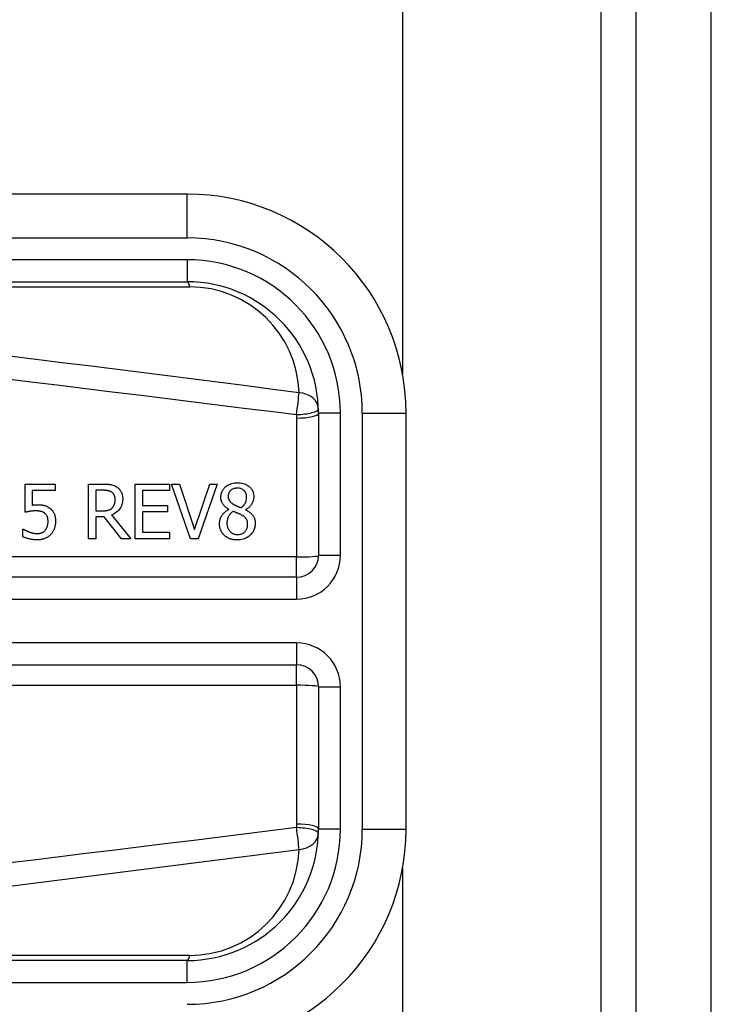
# Model space of a CAD drawing. Header units: inches. Extents: x 15 to 513, y 46 to 241.
# Tile 106 of 256: x 68.615 to 69.237, y 146.774 to 147.659. Entities that reach past the tile are written whole.
import ezdxf

# ---------------------------------------------------------------- set-up
doc = ezdxf.new("R2010")
doc.units = ezdxf.units.IN
doc.header["$MEASUREMENT"] = 0
doc.layers.add('Visible Edges(ANSI)', color=7, linetype='Continuous', lineweight=25)
doc.layers.add('Visible Tangent Edges(ANSI)', color=7, linetype='Continuous', lineweight=25)

msp = doc.modelspace()

# ---------------------------------------------------------------- linework, layer by layer
at = {"layer": 'Visible Edges(ANSI)'}
for p, q in [((69.16913, 162.97881), (69.16913, 131.37581)), ((69.23713, 131.37581), (69.23713, 162.97881)), ((68.95963, 162.37381), (68.95963, 147.34065)), ((68.76588, 147.50267), (68.11682, 147.50267)), ((68.11682, 147.42393), (68.76588, 147.42393)), ((68.88399, 147.30582), (68.88399, 147.17786)), ((68.96273, 146.93181), (68.96273, 147.30582)), ((68.62032, 147.2167), (68.62032, 147.24206)), ((68.62032, 147.24206), (68.64732, 147.24206)), ((68.64732, 147.24206), (68.64732, 147.23628)), ((68.67723, 147.19285), (68.67723, 147.24206)), ((68.67723, 147.24206), (68.68991, 147.24206)), ((68.71922, 147.24206), (68.75001, 147.24206)), ((68.71922, 147.19285), (68.71922, 147.24206)), ((68.75001, 147.24206), (68.75001, 147.23624)), ((68.75193, 147.24206), (68.75894, 147.24206)), ((68.76887, 147.19285), (68.75193, 147.24206)), ((68.75894, 147.24206), (68.77258, 147.20118)), ((68.77258, 147.20118), (68.78622, 147.24206)), ((68.79288, 147.24206), (68.77593, 147.19285)), ((68.78622, 147.24206), (68.79288, 147.24206)), ((68.64732, 147.23628), (68.62666, 147.23628)), ((68.62666, 147.23628), (68.62666, 147.22316)), ((68.69027, 147.2364), (68.68377, 147.2364)), ((68.68377, 147.2364), (68.68377, 147.21789)), ((68.72576, 147.23624), (68.72576, 147.22276)), ((68.75001, 147.23624), (68.72576, 147.23624)), ((68.68377, 147.21789), (68.68951, 147.21789)), ((68.72576, 147.22276), (68.74838, 147.22276)), ((68.74838, 147.21694), (68.72576, 147.21694)), ((68.72576, 147.21694), (68.72576, 147.19867)), ((68.74838, 147.22276), (68.74838, 147.21694)), ((68.80337, 147.21913), (68.80337, 147.21933)), ((68.81837, 147.21905), (68.81837, 147.21885)), ((68.68377, 147.21243), (68.68377, 147.19285)), ((68.69127, 147.21243), (68.68377, 147.21243)), ((68.70682, 147.19285), (68.69127, 147.21243)), ((68.69781, 147.21426), (68.71532, 147.19285)), ((68.61829, 147.20158), (68.61876, 147.20158)), ((68.61829, 147.1946), (68.61829, 147.20158)), ((68.72576, 147.19867), (68.75001, 147.19867)), ((68.75001, 147.19867), (68.75001, 147.19285)), ((68.68377, 147.19285), (68.67723, 147.19285)), ((68.71532, 147.19285), (68.70682, 147.19285)), ((68.75001, 147.19285), (68.71922, 147.19285)), ((68.77593, 147.19285), (68.76887, 147.19285)), ((68.86431, 147.15817), (68.21233, 147.15817)), ((68.21233, 147.07945), (68.86431, 147.07945)), ((68.88399, 147.05977), (68.88399, 146.93181)), ((68.95963, 146.89697), (68.95963, 132.17381)), ((68.76588, 146.81369), (68.11682, 146.81369))]:
    msp.add_line(p, q, dxfattribs=at)
at = {"layer": 'Visible Edges(ANSI)', "flags": 128}
for points in [[(68.68991, 147.24206), (68.69029, 147.24206), (68.69067, 147.24206), (68.69106, 147.24205), (68.69145, 147.24204), (68.69184, 147.24203), (68.69224, 147.24202), (68.69264, 147.24201), (68.69304, 147.24199), (68.69344, 147.24197), (68.69384, 147.24194), (68.69424, 147.24191), (68.69464, 147.24188), (68.69503, 147.24185), (68.69542, 147.24181), (68.69581, 147.24176), (68.6962, 147.24172), (68.69658, 147.24166), (68.69696, 147.24161), (68.69745, 147.24152), (68.6982, 147.24135), (68.69917, 147.24106), (68.70029, 147.24063), (68.70138, 147.24009), (68.70243, 147.23947)], [(68.79623, 147.23022), (68.79625, 147.23096), (68.79631, 147.2317), (68.79641, 147.23243), (68.79656, 147.23316), (68.79675, 147.23387), (68.79698, 147.23458), (68.79727, 147.23527), (68.79759, 147.23594), (68.79796, 147.23658), (68.79837, 147.2372), (68.79881, 147.23779), (68.7993, 147.23836), (68.79982, 147.2389), (68.80042, 147.23947), (68.80112, 147.24005), (68.80193, 147.24064), (68.80286, 147.24121), (68.8039, 147.24174), (68.80503, 147.2422), (68.8062, 147.24257), (68.8074, 147.24284), (68.80861, 147.24303), (68.80984, 147.24314), (68.81107, 147.24318)], [(68.81107, 147.24318), (68.8124, 147.24314), (68.81373, 147.24303), (68.81504, 147.24283), (68.81634, 147.24253), (68.8176, 147.24213), (68.8188, 147.24163), (68.81984, 147.24108), (68.82073, 147.24052), (68.82148, 147.23995), (68.8221, 147.23941), (68.82262, 147.23891), (68.8231, 147.23839), (68.82354, 147.23785), (68.82394, 147.23729), (68.82431, 147.2367), (68.82465, 147.23609), (68.82494, 147.23546), (68.8252, 147.2348), (68.82541, 147.23413), (68.82558, 147.23345), (68.82571, 147.23276), (68.82579, 147.23206), (68.82585, 147.23136), (68.82586, 147.23065)], [(68.69809, 147.23472), (68.69779, 147.23491), (68.69749, 147.23508), (68.69717, 147.23524), (68.69686, 147.23539), (68.69654, 147.23552), (68.69621, 147.23564), (68.69588, 147.23575), (68.69554, 147.23585), (68.6952, 147.23594), (68.69485, 147.23602), (68.6945, 147.23608), (68.69414, 147.23614), (68.69378, 147.23619), (68.69342, 147.23624), (68.69306, 147.23628), (68.6927, 147.23631), (68.69235, 147.23633), (68.69201, 147.23635), (68.69168, 147.23637), (68.69136, 147.23638), (68.69106, 147.23639), (68.69078, 147.23639), (68.69051, 147.2364), (68.69027, 147.2364)], [(68.7012, 147.22818), (68.70119, 147.22845), (68.70119, 147.22873), (68.70117, 147.229), (68.70115, 147.22927), (68.70112, 147.22954), (68.70108, 147.22981), (68.70103, 147.23008), (68.70098, 147.23034), (68.70092, 147.23061), (68.70085, 147.23087), (68.70077, 147.23113), (68.70069, 147.23139), (68.70059, 147.23164), (68.70048, 147.2319), (68.70036, 147.23217), (68.70021, 147.23245), (68.70003, 147.23275), (68.69982, 147.23305), (68.69959, 147.23337), (68.69932, 147.23367), (68.69904, 147.23396), (68.69873, 147.23423), (68.69842, 147.23449), (68.69809, 147.23472)], [(68.70243, 147.23947), (68.70297, 147.2391), (68.70348, 147.23872), (68.70397, 147.23831), (68.70444, 147.23787), (68.70489, 147.23742), (68.70531, 147.23694), (68.7057, 147.23643), (68.70607, 147.2359), (68.7064, 147.23538), (68.70669, 147.23488), (68.70693, 147.23438), (68.70713, 147.23391), (68.7073, 147.23346), (68.70744, 147.23302), (68.70756, 147.2326), (68.70766, 147.23217), (68.70775, 147.23174), (68.70782, 147.23131), (68.70789, 147.23088), (68.70793, 147.23045), (68.70797, 147.23001), (68.708, 147.22957), (68.70801, 147.22914), (68.70802, 147.2287)], [(68.81103, 147.23831), (68.81027, 147.23829), (68.80951, 147.23822), (68.80876, 147.23809), (68.80802, 147.2379), (68.8073, 147.23765), (68.80664, 147.23735), (68.80607, 147.23702), (68.80558, 147.23669), (68.80517, 147.23636), (68.80484, 147.23606), (68.80456, 147.23577), (68.8043, 147.23546), (68.80406, 147.23515), (68.80384, 147.23481), (68.80364, 147.23447), (68.80347, 147.23411), (68.80332, 147.23373), (68.80319, 147.23335), (68.80308, 147.23297), (68.803, 147.23257), (68.80293, 147.23218), (68.80289, 147.23178), (68.80286, 147.23138), (68.80285, 147.23097)], [(68.8194, 147.23057), (68.8194, 147.23097), (68.81937, 147.23136), (68.81933, 147.23175), (68.81927, 147.23214), (68.81919, 147.23252), (68.81909, 147.2329), (68.81898, 147.23327), (68.81884, 147.23364), (68.81868, 147.23401), (68.8185, 147.23436), (68.81831, 147.23469), (68.81809, 147.23502), (68.81786, 147.23534), (68.81761, 147.23564), (68.81735, 147.23593), (68.81705, 147.23623), (68.81665, 147.23659), (68.81611, 147.23698), (68.81544, 147.23737), (68.81463, 147.23773), (68.81376, 147.238), (68.81286, 147.23818), (68.81195, 147.23828), (68.81103, 147.23831)], [(68.70802, 147.2287), (68.70801, 147.22821), (68.70799, 147.22772), (68.70796, 147.22723), (68.70792, 147.22674), (68.70786, 147.22626), (68.70779, 147.22578), (68.70771, 147.2253), (68.70761, 147.22482), (68.7075, 147.22435), (68.70737, 147.22387), (68.70722, 147.22341), (68.70706, 147.22295), (68.70688, 147.22249), (68.70663, 147.22193), (68.70628, 147.22125), (68.7058, 147.22045), (68.70519, 147.21957), (68.70441, 147.21863), (68.70348, 147.21769), (68.70247, 147.21683), (68.70139, 147.21605), (68.70024, 147.21537), (68.69905, 147.21477), (68.69781, 147.21426)], [(68.69841, 147.22045), (68.69863, 147.22067), (68.69885, 147.22089), (68.69905, 147.22113), (68.69925, 147.22137), (68.69943, 147.22162), (68.69961, 147.22187), (68.69977, 147.22213), (68.69993, 147.2224), (68.70008, 147.22268), (68.70021, 147.22296), (68.70034, 147.22325), (68.70046, 147.22355), (68.70057, 147.22387), (68.70068, 147.22421), (68.70078, 147.22456), (68.70087, 147.22493), (68.70095, 147.22532), (68.70102, 147.22573), (68.70108, 147.22613), (68.70112, 147.22654), (68.70116, 147.22695), (68.70118, 147.22736), (68.70119, 147.22777), (68.7012, 147.22818)], [(68.80337, 147.21933), (68.80296, 147.21957), (68.80255, 147.21983), (68.80214, 147.22009), (68.80173, 147.22037), (68.80134, 147.22065), (68.80094, 147.22095), (68.80056, 147.22125), (68.80018, 147.22157), (68.79982, 147.22189), (68.79947, 147.22222), (68.79913, 147.22257), (68.7988, 147.22292), (68.79849, 147.22329), (68.79819, 147.22367), (68.79789, 147.2241), (68.79759, 147.22458), (68.7973, 147.22512), (68.79702, 147.22574), (68.79678, 147.22643), (68.79657, 147.22717), (68.79642, 147.22792), (68.79631, 147.22868), (68.79625, 147.22945), (68.79623, 147.23022)], [(68.80285, 147.23097), (68.80286, 147.23071), (68.80287, 147.23045), (68.80289, 147.23019), (68.80291, 147.22993), (68.80295, 147.22967), (68.80299, 147.22941), (68.80304, 147.22916), (68.8031, 147.2289), (68.80317, 147.22865), (68.80325, 147.2284), (68.80334, 147.22816), (68.80344, 147.22791), (68.80357, 147.22763), (68.80373, 147.22732), (68.80394, 147.22699), (68.80419, 147.22662), (68.8045, 147.22624), (68.80487, 147.22583), (68.80527, 147.22544), (68.80569, 147.22507), (68.80614, 147.22472), (68.8066, 147.22439), (68.80708, 147.22408), (68.80756, 147.2238)], [(68.80756, 147.2238), (68.8077, 147.22372), (68.80786, 147.22363), (68.80804, 147.22354), (68.80824, 147.22343), (68.80845, 147.22332), (68.80869, 147.2232), (68.80893, 147.22308), (68.8092, 147.22294), (68.80947, 147.22281), (68.80976, 147.22267), (68.81006, 147.22253), (68.81037, 147.22238), (68.81069, 147.22224), (68.81102, 147.22209), (68.81135, 147.22194), (68.81169, 147.2218), (68.81204, 147.22165), (68.81238, 147.22151), (68.81274, 147.22136), (68.81309, 147.22123), (68.81344, 147.22109), (68.8138, 147.22096), (68.81415, 147.22084), (68.8145, 147.22072)], [(68.8145, 147.22072), (68.81472, 147.2209), (68.81495, 147.22108), (68.81517, 147.22126), (68.81539, 147.22145), (68.81561, 147.22164), (68.81583, 147.22184), (68.81604, 147.22204), (68.81625, 147.22224), (68.81645, 147.22245), (68.81665, 147.22267), (68.81685, 147.22288), (68.81703, 147.2231), (68.81722, 147.22333), (68.81739, 147.22356), (68.81756, 147.22379), (68.81772, 147.22403), (68.81787, 147.22427), (68.81809, 147.22465), (68.81838, 147.22523), (68.81869, 147.22603), (68.81899, 147.22704), (68.81923, 147.2282), (68.81936, 147.22938), (68.8194, 147.23057)], [(68.82586, 147.23065), (68.82586, 147.2302), (68.82583, 147.22975), (68.82578, 147.22931), (68.82572, 147.22886), (68.82564, 147.22842), (68.82555, 147.22799), (68.82544, 147.22755), (68.82531, 147.22712), (68.82516, 147.2267), (68.825, 147.22627), (68.82482, 147.22583), (68.82459, 147.22534), (68.82433, 147.22481), (68.82401, 147.22425), (68.82365, 147.22366), (68.82323, 147.22307), (68.82276, 147.22247), (68.82222, 147.22187), (68.82165, 147.22131), (68.82105, 147.22078), (68.82042, 147.2203), (68.81976, 147.21985), (68.81908, 147.21943), (68.81837, 147.21905)], [(68.63005, 147.21789), (68.62961, 147.21789), (68.62917, 147.21788), (68.62873, 147.21787), (68.62829, 147.21785), (68.62785, 147.21782), (68.62741, 147.21779), (68.62697, 147.21776), (68.62653, 147.21772), (68.6261, 147.21767), (68.62565, 147.21762), (68.6252, 147.21756), (68.62476, 147.2175), (68.62431, 147.21743), (68.62387, 147.21736), (68.62343, 147.21729), (68.62301, 147.21722), (68.6226, 147.21715), (68.6222, 147.21707), (68.62183, 147.217), (68.62147, 147.21693), (68.62114, 147.21687), (68.62084, 147.21681), (68.62056, 147.21675), (68.62032, 147.2167)], [(68.62666, 147.22316), (68.62682, 147.22318), (68.62697, 147.2232), (68.62713, 147.22322), (68.62729, 147.22323), (68.62745, 147.22325), (68.6276, 147.22327), (68.62776, 147.22328), (68.62792, 147.2233), (68.62808, 147.22331), (68.62823, 147.22333), (68.62839, 147.22334), (68.62855, 147.22335), (68.62871, 147.22336), (68.62887, 147.22337), (68.62905, 147.22338), (68.62924, 147.22339), (68.62945, 147.2234), (68.62966, 147.22341), (68.62989, 147.22341), (68.63013, 147.22342), (68.63037, 147.22343), (68.63062, 147.22343), (68.63087, 147.22344), (68.63113, 147.22344)], [(68.63811, 147.21562), (68.63785, 147.21583), (68.63759, 147.21603), (68.63733, 147.21622), (68.63705, 147.21639), (68.63677, 147.21656), (68.63648, 147.21671), (68.63618, 147.21685), (68.63588, 147.21698), (68.63557, 147.21709), (68.63525, 147.2172), (68.63492, 147.2173), (68.63458, 147.21739), (68.63423, 147.21748), (68.63387, 147.21755), (68.63351, 147.21762), (68.63314, 147.21768), (68.63276, 147.21773), (68.63238, 147.21777), (68.632, 147.21781), (68.63161, 147.21784), (68.63122, 147.21786), (68.63083, 147.21788), (68.63044, 147.21789), (68.63005, 147.21789)], [(68.63113, 147.22344), (68.63148, 147.22343), (68.63185, 147.22343), (68.63221, 147.22342), (68.63258, 147.22341), (68.63295, 147.2234), (68.63332, 147.22338), (68.63369, 147.22336), (68.63406, 147.22333), (68.63444, 147.2233), (68.63481, 147.22326), (68.63518, 147.22322), (68.63555, 147.22318), (68.63592, 147.22312), (68.63628, 147.22307), (68.63664, 147.223), (68.637, 147.22294), (68.63735, 147.22286), (68.63772, 147.22277), (68.63827, 147.22262), (68.63899, 147.22237), (68.63985, 147.22201), (68.64078, 147.22153), (68.64168, 147.22098), (68.64253, 147.22037)], [(68.6409, 147.20852), (68.6409, 147.2088), (68.64089, 147.20907), (68.64088, 147.20935), (68.64086, 147.20963), (68.64084, 147.2099), (68.64082, 147.21017), (68.64079, 147.21044), (68.64075, 147.2107), (68.64071, 147.21097), (68.64066, 147.21123), (68.64061, 147.21148), (68.64055, 147.21174), (68.64048, 147.21198), (68.6404, 147.21223), (68.64032, 147.21247), (68.64023, 147.2127), (68.64013, 147.21294), (68.63998, 147.21325), (68.63979, 147.21362), (68.63954, 147.21402), (68.63923, 147.21445), (68.63889, 147.21487), (68.63851, 147.21526), (68.63811, 147.21562)], [(68.64253, 147.22037), (68.64304, 147.21997), (68.64351, 147.21955), (68.64397, 147.2191), (68.64439, 147.21864), (68.6448, 147.21815), (68.64517, 147.21765), (68.64553, 147.21712), (68.64586, 147.21657), (68.64614, 147.21602), (68.64639, 147.21549), (68.64661, 147.21496), (68.64679, 147.21445), (68.64694, 147.21394), (68.64707, 147.21345), (68.64718, 147.21296), (68.64728, 147.21248), (68.64736, 147.21198), (68.64743, 147.21148), (68.64748, 147.21098), (68.64753, 147.21048), (68.64756, 147.20998), (68.64758, 147.20948), (68.64759, 147.20898), (68.6476, 147.20848)], [(68.68951, 147.21789), (68.6898, 147.21789), (68.69008, 147.2179), (68.69037, 147.2179), (68.69066, 147.21791), (68.69094, 147.21793), (68.69123, 147.21794), (68.69152, 147.21796), (68.69181, 147.21798), (68.6921, 147.21801), (68.69238, 147.21804), (68.69267, 147.21807), (68.69295, 147.2181), (68.69324, 147.21814), (68.69352, 147.21819), (68.69381, 147.21824), (68.69409, 147.21829), (68.69437, 147.21834), (68.69465, 147.2184), (68.69506, 147.21851), (68.69564, 147.21869), (68.69633, 147.21898), (68.69707, 147.21938), (68.69777, 147.21988), (68.69841, 147.22045)], [(68.79504, 147.20645), (68.79505, 147.20698), (68.79508, 147.20752), (68.79513, 147.20805), (68.79519, 147.20857), (68.79528, 147.20909), (68.7954, 147.20961), (68.79553, 147.21012), (68.79568, 147.21063), (68.79585, 147.21114), (68.79605, 147.21164), (68.79627, 147.21214), (68.79653, 147.21268), (68.79684, 147.21324), (68.79719, 147.21382), (68.7976, 147.21442), (68.79806, 147.21502), (68.79858, 147.21563), (68.79917, 147.21623), (68.7998, 147.21681), (68.80046, 147.21735), (68.80115, 147.21784), (68.80187, 147.21831), (68.80261, 147.21873), (68.80337, 147.21913)], [(68.80732, 147.21745), (68.80696, 147.21721), (68.80662, 147.21696), (68.80628, 147.2167), (68.80595, 147.21642), (68.80563, 147.21614), (68.80532, 147.21585), (68.80502, 147.21555), (68.80474, 147.21524), (68.80446, 147.21491), (68.80419, 147.21458), (68.80394, 147.21424), (68.80369, 147.21388), (68.80345, 147.2135), (68.8032, 147.21307), (68.80295, 147.2126), (68.80271, 147.21209), (68.80249, 147.21153), (68.80228, 147.21092), (68.80209, 147.21027), (68.80195, 147.20961), (68.80183, 147.20895), (68.80176, 147.20828), (68.80171, 147.2076), (68.8017, 147.20693)], [(68.81454, 147.21438), (68.81438, 147.21447), (68.81422, 147.21456), (68.81406, 147.21464), (68.81389, 147.21473), (68.81371, 147.21481), (68.81353, 147.2149), (68.81333, 147.21499), (68.81313, 147.21508), (68.81291, 147.21518), (68.81268, 147.21528), (68.81243, 147.21538), (68.81217, 147.21549), (68.81189, 147.21561), (68.81159, 147.21573), (68.81127, 147.21586), (68.81093, 147.21599), (68.81057, 147.21614), (68.81019, 147.21629), (68.80978, 147.21646), (68.80935, 147.21663), (68.80888, 147.21682), (68.80839, 147.21702), (68.80787, 147.21723), (68.80732, 147.21745)], [(68.81837, 147.21885), (68.81906, 147.21852), (68.81975, 147.21816), (68.82043, 147.21778), (68.82109, 147.21737), (68.82173, 147.21694), (68.82236, 147.21648), (68.82296, 147.216), (68.82353, 147.21548), (68.82407, 147.21494), (68.82457, 147.21438), (68.825, 147.21384), (68.82537, 147.21329), (68.82569, 147.21275), (68.82597, 147.21221), (68.82621, 147.21167), (68.82641, 147.21112), (68.82658, 147.21057), (68.82673, 147.21001), (68.82685, 147.20945), (68.82694, 147.20888), (68.82701, 147.2083), (68.82706, 147.20772), (68.82709, 147.20715), (68.8271, 147.20657)], [(68.63839, 147.20051), (68.63856, 147.20071), (68.63872, 147.20092), (68.63887, 147.20114), (68.63903, 147.20136), (68.63917, 147.20158), (68.63931, 147.20181), (68.63944, 147.20204), (68.63956, 147.20227), (68.63968, 147.20251), (68.6398, 147.20275), (68.6399, 147.20299), (68.64001, 147.20324), (68.6401, 147.20348), (68.64019, 147.20374), (68.64028, 147.204), (68.64037, 147.2043), (68.64047, 147.20464), (68.64056, 147.20504), (68.64065, 147.20548), (68.64073, 147.20598), (68.6408, 147.20653), (68.64085, 147.20714), (68.64089, 147.2078), (68.6409, 147.20852)], [(68.6476, 147.20848), (68.64759, 147.20799), (68.64758, 147.2075), (68.64755, 147.20702), (68.64751, 147.20653), (68.64746, 147.20605), (68.64739, 147.20557), (68.64732, 147.20509), (68.64723, 147.20461), (68.64713, 147.20414), (68.64702, 147.20367), (68.64689, 147.2032), (68.64675, 147.20273), (68.64659, 147.20227), (68.64643, 147.20181), (68.64624, 147.20133), (68.64603, 147.20084), (68.64579, 147.20034), (68.64552, 147.19982), (68.64523, 147.1993), (68.6449, 147.19877), (68.64454, 147.19823), (68.64415, 147.1977), (68.64372, 147.19717), (68.64325, 147.19664)], [(68.79926, 147.19596), (68.79897, 147.19625), (68.79868, 147.19655), (68.79841, 147.19686), (68.79815, 147.19717), (68.79789, 147.19749), (68.79765, 147.19782), (68.79742, 147.19816), (68.7972, 147.1985), (68.79699, 147.19885), (68.79679, 147.19921), (68.7966, 147.19958), (68.79642, 147.19995), (68.79625, 147.20033), (68.79608, 147.20074), (68.79592, 147.20118), (68.79575, 147.20167), (68.7956, 147.20219), (68.79546, 147.20276), (68.79533, 147.20336), (68.79522, 147.20397), (68.79514, 147.20459), (68.79508, 147.2052), (68.79505, 147.20582), (68.79504, 147.20645)], [(68.8017, 147.20693), (68.80172, 147.20614), (68.80179, 147.20536), (68.8019, 147.20458), (68.80207, 147.20382), (68.80229, 147.20307), (68.80257, 147.20233), (68.8029, 147.20164), (68.80326, 147.20102), (68.80365, 147.20044), (68.80405, 147.19993), (68.80446, 147.19947), (68.80487, 147.19906), (68.8053, 147.19867), (68.80575, 147.19832), (68.80623, 147.198), (68.80672, 147.19771), (68.80723, 147.19745), (68.80777, 147.19723), (68.80831, 147.19704), (68.80886, 147.19689), (68.80943, 147.19678), (68.80999, 147.1967), (68.81057, 147.19665), (68.81115, 147.19664)], [(68.8271, 147.20657), (68.82708, 147.2057), (68.82701, 147.20485), (68.8269, 147.204), (68.82673, 147.20316), (68.82652, 147.20233), (68.82625, 147.20151), (68.82593, 147.20071), (68.82555, 147.19993), (68.82513, 147.19918), (68.82467, 147.19846), (68.82416, 147.19777), (68.8236, 147.19711), (68.82301, 147.19648), (68.82234, 147.19584), (68.82157, 147.19518), (68.82069, 147.19453), (68.81971, 147.19391), (68.81863, 147.19334), (68.81744, 147.19283), (68.81621, 147.19242), (68.81495, 147.19211), (68.81366, 147.19189), (68.81237, 147.19177), (68.81107, 147.19173)], [(68.82032, 147.20593), (68.82031, 147.20646), (68.82028, 147.20699), (68.82023, 147.20753), (68.82015, 147.20806), (68.82004, 147.20858), (68.8199, 147.20909), (68.81972, 147.20959), (68.81953, 147.21005), (68.81931, 147.21045), (68.81908, 147.21082), (68.81883, 147.21115), (68.81858, 147.21145), (68.81832, 147.21173), (68.81804, 147.212), (68.81774, 147.21226), (68.81743, 147.21252), (68.8171, 147.21277), (68.81676, 147.21302), (68.81641, 147.21326), (68.81605, 147.2135), (68.81568, 147.21373), (68.8153, 147.21395), (68.81492, 147.21417), (68.81454, 147.21438)], [(68.61876, 147.20158), (68.61887, 147.2015), (68.61899, 147.20142), (68.61912, 147.20134), (68.61925, 147.20125), (68.6194, 147.20115), (68.61956, 147.20106), (68.61972, 147.20096), (68.6199, 147.20086), (68.62009, 147.20075), (68.62028, 147.20064), (68.62049, 147.20053), (68.62071, 147.20042), (68.62093, 147.2003), (68.62117, 147.20019), (68.62141, 147.20007), (68.62167, 147.19995), (68.62193, 147.19983), (68.62221, 147.1997), (68.62249, 147.19958), (68.62279, 147.19945), (68.62309, 147.19933), (68.62341, 147.1992), (68.62373, 147.19908), (68.62407, 147.19895)], [(68.62407, 147.19895), (68.62427, 147.19888), (68.62447, 147.19881), (68.62468, 147.19874), (68.62488, 147.19867), (68.62509, 147.19861), (68.6253, 147.19854), (68.62551, 147.19848), (68.62572, 147.19841), (68.62592, 147.19835), (68.62613, 147.19829), (68.62634, 147.19823), (68.62655, 147.19817), (68.62676, 147.19811), (68.62697, 147.19806), (68.62718, 147.198), (68.62739, 147.19795), (68.6276, 147.1979), (68.62784, 147.19785), (68.62817, 147.19778), (68.6286, 147.19771), (68.62912, 147.19763), (68.62975, 147.19757), (68.63047, 147.19753), (68.63129, 147.19751)], [(68.63129, 147.19751), (68.63153, 147.19752), (68.63177, 147.19752), (68.63201, 147.19754), (68.63225, 147.19756), (68.63248, 147.19758), (68.63272, 147.19761), (68.63296, 147.19764), (68.63319, 147.19768), (68.63342, 147.19773), (68.63366, 147.19778), (68.63389, 147.19783), (68.63412, 147.19789), (68.63435, 147.19796), (68.63458, 147.19803), (68.63481, 147.1981), (68.63503, 147.19819), (68.63527, 147.19828), (68.63559, 147.19841), (68.636, 147.19861), (68.63646, 147.19887), (68.63698, 147.19921), (68.63748, 147.19961), (68.63795, 147.20004), (68.63839, 147.20051)], [(68.81115, 147.19664), (68.81193, 147.19666), (68.81271, 147.19673), (68.81347, 147.19686), (68.81423, 147.19704), (68.81497, 147.19729), (68.81567, 147.1976), (68.81629, 147.19794), (68.81684, 147.19831), (68.81733, 147.19869), (68.81775, 147.19907), (68.81813, 147.19946), (68.81847, 147.19987), (68.81878, 147.2003), (68.81907, 147.20075), (68.81932, 147.20122), (68.81955, 147.20171), (68.81974, 147.20221), (68.81991, 147.20273), (68.82004, 147.20325), (68.82015, 147.20378), (68.82022, 147.20431), (68.82028, 147.20485), (68.82031, 147.20539), (68.82032, 147.20593)], [(68.63117, 147.19181), (68.63064, 147.19182), (68.63012, 147.19183), (68.6296, 147.19185), (68.62908, 147.19188), (68.62856, 147.19192), (68.62804, 147.19197), (68.62752, 147.19202), (68.62701, 147.19209), (68.62649, 147.19216), (68.62598, 147.19224), (68.62546, 147.19233), (68.62495, 147.19243), (68.62444, 147.19254), (68.62392, 147.19266), (68.62339, 147.19279), (68.62285, 147.19293), (68.62229, 147.19308), (68.62173, 147.19325), (68.62116, 147.19344), (68.62058, 147.19364), (68.62, 147.19385), (68.61943, 147.19408), (68.61885, 147.19433), (68.61829, 147.1946)], [(68.64325, 147.19664), (68.64273, 147.19611), (68.64219, 147.19561), (68.64162, 147.19515), (68.64103, 147.19471), (68.64042, 147.19431), (68.63979, 147.19393), (68.63913, 147.19359), (68.63847, 147.19328), (68.63784, 147.19301), (68.63724, 147.19278), (68.63668, 147.1926), (68.63616, 147.19245), (68.63569, 147.19232), (68.63526, 147.19223), (68.63486, 147.19214), (68.63445, 147.19207), (68.63405, 147.19201), (68.63364, 147.19195), (68.63323, 147.19191), (68.63282, 147.19187), (68.6324, 147.19185), (68.63199, 147.19183), (68.63158, 147.19181), (68.63117, 147.19181)], [(68.81107, 147.19173), (68.81063, 147.19174), (68.81019, 147.19175), (68.80975, 147.19177), (68.80931, 147.1918), (68.80888, 147.19183), (68.80844, 147.19188), (68.80801, 147.19194), (68.80758, 147.192), (68.80714, 147.19208), (68.80672, 147.19216), (68.80629, 147.19226), (68.80587, 147.19237), (68.80544, 147.19248), (68.80502, 147.19261), (68.80461, 147.19275), (68.80418, 147.1929), (68.80369, 147.1931), (68.80312, 147.19335), (68.8025, 147.19365), (68.80183, 147.19402), (68.80115, 147.19445), (68.80049, 147.19491), (68.79986, 147.19542), (68.79926, 147.19596)]]:
    msp.add_lwpolyline(points, dxfattribs=at)
at = {"layer": 'Visible Edges(ANSI)'}
for centre, radius, start, end in [((68.76588, 147.30582), 0.19685, 0, 90), ((68.76588, 147.30582), 0.11811, 0, 90), ((68.86431, 147.17786), 0.01969, 270, 0), ((68.86431, 147.05977), 0.01969, 0, 90), ((68.76588, 146.93181), 0.19685, 270, 0), ((68.76588, 146.93181), 0.11811, 270, 0)]:
    msp.add_arc(centre, radius, start, end, dxfattribs=at)
at = {"layer": 'Visible Tangent Edges(ANSI)'}
for p, q in [((69.13813, 131.25881), (69.13813, 162.97881)), ((68.76588, 147.4633), (68.76588, 147.50267)), ((68.11682, 147.4633), (68.76588, 147.4633)), ((68.76588, 147.44362), (68.11682, 147.44362)), ((68.76588, 147.44362), (68.76588, 147.42393)), ((68.21907, 147.41934), (68.76821, 147.41934)), ((68.90368, 147.30582), (68.88399, 147.30582)), ((68.90368, 147.17786), (68.90368, 147.30582)), ((68.92336, 147.30582), (68.92336, 146.93181)), ((68.92336, 147.30582), (68.96273, 147.30582)), ((68.86431, 147.30132), (68.86431, 147.17647)), ((68.86431, 147.17647), (68.21233, 147.17647)), ((68.86431, 147.15817), (68.86431, 147.17647)), ((68.90368, 147.17786), (68.88399, 147.17786)), ((68.86431, 147.15817), (68.86431, 147.13849)), ((68.21233, 147.13849), (68.86431, 147.13849)), ((68.86431, 147.09914), (68.21233, 147.09914)), ((68.86431, 147.09914), (68.86431, 147.07945)), ((68.86431, 147.06116), (68.86431, 147.07945)), ((68.21233, 147.06116), (68.86431, 147.06116)), ((68.86431, 147.06116), (68.86431, 146.93631)), ((68.88399, 147.05977), (68.90368, 147.05977)), ((68.90368, 146.93181), (68.90368, 147.05977)), ((68.90368, 146.93181), (68.88399, 146.93181)), ((68.92336, 146.93181), (68.96273, 146.93181)), ((68.76821, 146.81829), (68.21907, 146.81829)), ((68.76588, 146.79401), (68.76588, 146.81369)), ((68.11682, 146.79401), (68.76588, 146.79401))]:
    msp.add_line(p, q, dxfattribs=at)
at = {"layer": 'Visible Tangent Edges(ANSI)', "flags": 128}
for points in [[(68.86658, 147.32412), (68.84292, 147.32715), (68.81927, 147.33018), (68.79561, 147.3332), (68.77196, 147.33621), (68.7483, 147.33921), (68.72464, 147.3422), (68.70098, 147.34519), (68.67732, 147.34816), (68.65366, 147.35113), (68.63, 147.35409), (68.60634, 147.35704)], [(68.60401, 147.33652), (68.62768, 147.33365), (68.65134, 147.33076), (68.675, 147.32787), (68.69866, 147.32498), (68.72232, 147.32207), (68.74598, 147.31915), (68.76963, 147.31623), (68.79329, 147.31329), (68.81695, 147.31035), (68.8406, 147.3074), (68.86426, 147.30444)], [(68.86426, 147.30444), (68.86426, 147.30431), (68.86426, 147.30418), (68.86427, 147.30405), (68.86427, 147.30392), (68.86428, 147.30379), (68.86428, 147.30366), (68.86428, 147.30353), (68.86429, 147.3034), (68.86429, 147.30327), (68.86429, 147.30314), (68.86429, 147.30301), (68.8643, 147.30288), (68.8643, 147.30275), (68.8643, 147.30262), (68.8643, 147.30249), (68.8643, 147.30236), (68.8643, 147.30223), (68.86431, 147.3021), (68.86431, 147.30197), (68.86431, 147.30184), (68.86431, 147.30171), (68.86431, 147.30158), (68.86431, 147.30145), (68.86431, 147.30132)], [(68.86426, 146.93318), (68.8406, 146.93022), (68.81695, 146.92727), (68.79329, 146.92433), (68.76963, 146.9214), (68.74598, 146.91847), (68.72232, 146.91556), (68.69866, 146.91265), (68.675, 146.90975), (68.65134, 146.90686), (68.62768, 146.90398), (68.60401, 146.90111)], [(68.86431, 146.93631), (68.86431, 146.93618), (68.86431, 146.93605), (68.86431, 146.93592), (68.86431, 146.93579), (68.86431, 146.93566), (68.86431, 146.93553), (68.8643, 146.9354), (68.8643, 146.93527), (68.8643, 146.93514), (68.8643, 146.93501), (68.8643, 146.93488), (68.8643, 146.93475), (68.86429, 146.93461), (68.86429, 146.93448), (68.86429, 146.93435), (68.86429, 146.93422), (68.86428, 146.93409), (68.86428, 146.93396), (68.86428, 146.93383), (68.86427, 146.9337), (68.86427, 146.93357), (68.86426, 146.93344), (68.86426, 146.93331), (68.86426, 146.93318)], [(68.60634, 146.88059), (68.63, 146.88354), (68.65366, 146.8865), (68.67732, 146.88946), (68.70098, 146.89244), (68.72464, 146.89542), (68.7483, 146.89841), (68.77196, 146.90142), (68.79561, 146.90443), (68.81927, 146.90745), (68.84292, 146.91047), (68.86658, 146.91351)]]:
    msp.add_lwpolyline(points, dxfattribs=at)
at = {"layer": 'Visible Tangent Edges(ANSI)'}
for centre, radius, start, end in [((68.76588, 147.30582), 0.15748, 0, 90), ((68.76588, 147.30582), 0.1378, 0, 90), ((68.76821, 147.32091), 0.09843, 1.86625, 90), ((68.86431, 147.17786), 0.03937, 270, 0), ((68.86431, 147.05977), 0.03937, 0, 90), ((68.76588, 146.93181), 0.15748, 270, 0), ((68.76588, 146.93181), 0.1378, 270, 0), ((68.76821, 146.91671), 0.09843, 270, 358.13375)]:
    msp.add_arc(centre, radius, start, end, dxfattribs=at)
for centre, major_axis, ratio, start_param, end_param in [((68.76588, 147.40425), (0, 0.01969), 0.183721, 5.58589, 6.283185), ((68.86426, 147.30903), (-0.00251, -0.01952), 0.030516, 1.33773, 2.458093), ((68.86426, 147.30903), (0.01967, 0.00064), 0.770235, 0, 1.427427), ((68.86426, 147.30903), (0.01967, 0.00064), 0.232745, 4.704805, 6.283185), ((68.86431, 147.30582), (0.01969, 0), 0.228742, 4.712389, 6.283185), ((68.86431, 147.17786), (0.01969, 0), 0.07065, 4.712389, 6.283185), ((68.86431, 147.05977), (0.01969, 0), 0.07065, 0, 1.570796), ((68.86426, 146.9286), (0.01967, -0.00064), 0.232745, 0, 1.57838), ((68.86426, 146.9286), (0.00251, -0.01952), 0.030516, 0.6835, 1.803862), ((68.86431, 146.93181), (0.01969, 0), 0.228742, 0, 1.570796), ((68.86426, 146.9286), (0.01967, -0.00064), 0.770235, 4.855758, 6.283185), ((68.76588, 146.83338), (0, -0.01969), 0.183721, 0, 0.697296)]:
    msp.add_ellipse(centre, major_axis=major_axis, ratio=ratio, start_param=start_param, end_param=end_param, dxfattribs=at)

doc.saveas('drawing.dxf')
